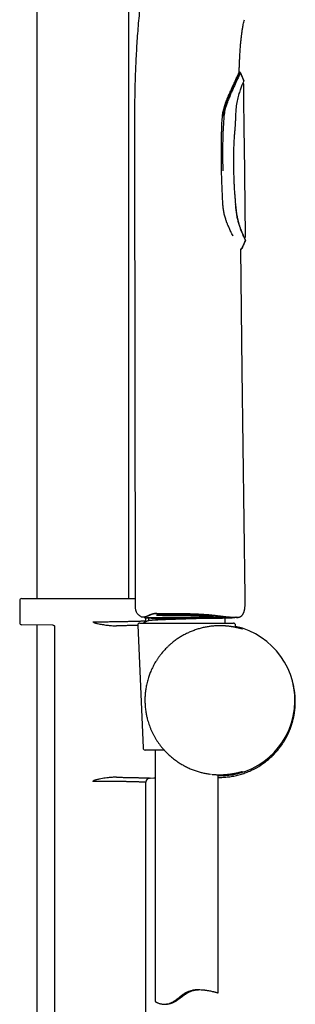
# Model space of a CAD drawing. Header units: millimetres. Extents: x 8 to 827, y 12 to 1643.
# Tile 77 of 134: x 731 to 796, y 1190 to 1425. Entities that reach past the tile are written whole.
import ezdxf

# ---------------------------------------------------------------- set-up
doc = ezdxf.new("R2010")
doc.units = ezdxf.units.MM

msp = doc.modelspace()

# ---------------------------------------------------------------- linework, layer by layer
at = {"color": 7, "linetype": 'Continuous', "lineweight": 30}
for p, q in [((734.99, 1543), (734.99, 1287)), ((756.89, 1287), (756.89, 1543)), ((783.25, 1412.17), (783.14, 1412.17)), ((783.28, 1412.17), (783.25, 1412.17)), ((783.43, 1412.05), (784.27, 1410.14)), ((783.43, 1412.04), (783.43, 1412.05)), ((758.23, 1394.94), (758.4, 1284.94)), ((784.67, 1373.16), (784.39, 1394.99)), ((784.37, 1372.85), (784.39, 1372.86)), ((783.51, 1370.17), (783.62, 1370.17)), ((783.65, 1370.17), (783.62, 1370.17)), ((784.65, 1372.21), (784.65, 1372.22)), ((784.65, 1372.21), (784.65, 1372.22)), ((784.66, 1372.22), (784.66, 1372.2)), ((730.94, 1286.5), (730.94, 1281.26)), ((731.44, 1287), (758.4, 1287)), ((759.51, 1281.17), (781.76, 1281.17)), ((760.84, 1282.42), (760.85, 1282.42)), ((760.94, 1281.69), (760.94, 1282.42)), ((761.54, 1282.38), (761.54, 1281.76)), ((766.34, 1282.45), (765.53, 1282.45)), ((781.8, 1282.46), (781.81, 1282.47)), ((781.82, 1282.47), (781.82, 1282.47)), ((738.84, 1280.69), (731.44, 1280.76)), ((734.99, 1280.72), (734.99, 1177.48)), ((739.23, 1280.3), (739.23, 1177.9)), ((759.01, 1280.65), (760.27, 1251.45)), ((782.24, 1280.14), (782.26, 1280.65)), ((765.28, 1250.97), (760.77, 1250.97)), ((763.14, 1250.97), (763.14, 1191.18)), ((778.14, 1193.23), (778.14, 1245.09)), ((760.94, 1165.5), (760.94, 1243.31))]:
    msp.add_line(p, q, dxfattribs=at)
at = {"color": 7, "linetype": 'Continuous', "lineweight": 30, "flags": 128}
for points in [[(784.58, 1287.48), (783.88, 1341.23), (783.51, 1370.17)], [(783.79, 1370.31), (784.31, 1371.46), (784.65, 1372.22)], [(784.66, 1372.2), (784.55, 1371.96), (784.44, 1371.72), (784.34, 1371.48), (784.23, 1371.24), (784.12, 1371.01), (784.01, 1370.77), (783.91, 1370.53), (783.8, 1370.29)], [(766.4, 1282.45), (766.37, 1282.45), (766.34, 1282.45)], [(766.45, 1282.45), (766.42, 1282.45), (766.4, 1282.45)], [(761.93, 1244.31), (762.87, 1244.32), (763.14, 1244.32)]]:
    msp.add_lwpolyline(points, dxfattribs=at)
at = {"color": 7, "linetype": 'Continuous', "lineweight": 30}
for centre, radius, start, end in [((731.44, 1286.5), 0.5, 90, 180), ((731.44, 1281.26), 0.5, 179.983, 269.5), ((759.51, 1280.67), 0.5, 90, 182.4813), ((761.94, 1281.69), 1, 180.0147, 192.9594), ((781.76, 1280.67), 0.5, 357.5187, 90), ((778.44, 1262.8), 17.96, 269.0234, 77.759), ((760.77, 1251.47), 0.5, 182.4813, 270), ((761.94, 1243.31), 1, 90.6049, 179.9824)]:
    msp.add_arc(centre, radius, start, end, dxfattribs=at)
for points, knots in [([(760.34, 1434.37), (760.31, 1434.22), (760.18, 1433.28), (759.97, 1431.55), (759.68, 1429.17), (759.43, 1426.78), (759.2, 1424.4), (759, 1422.01), (758.83, 1419.61), (758.68, 1417.22), (758.55, 1414.82), (758.45, 1412.42), (758.37, 1409.99), (758.31, 1407.51), (758.27, 1405), (758.24, 1402.48), (758.23, 1399.97), (758.23, 1397.45), (758.23, 1395.78), (758.23, 1394.94)], [0, 0, 0, 0, 0.011381, 0.071996, 0.132627, 0.19328, 0.253952, 0.314641, 0.375344, 0.436059, 0.49678, 0.557506, 0.618232, 0.681853, 0.745478, 0.809109, 0.872742, 0.936373, 1, 1, 1, 1]), ([(783.27, 1415.64), (783.28, 1415.85), (783.3, 1416.26), (783.34, 1416.87), (783.38, 1417.45), (783.42, 1418.01), (783.46, 1418.54), (783.5, 1419.05), (783.55, 1419.54), (783.6, 1420.03), (783.65, 1420.5), (783.71, 1420.94), (783.76, 1421.36), (783.81, 1421.73), (783.86, 1422.06), (783.91, 1422.36), (783.95, 1422.63), (783.99, 1422.87), (784.04, 1423.1), (784.08, 1423.31), (784.14, 1423.64), (784.24, 1424.09), (784.33, 1424.47), (784.38, 1424.66)], [0, 0, 0, 0, 0.069452, 0.136203, 0.200249, 0.261591, 0.320228, 0.376161, 0.429389, 0.484815, 0.536967, 0.585849, 0.631461, 0.673804, 0.709462, 0.742413, 0.772655, 0.800188, 0.82501, 0.847848, 0.870747, 0.93467, 1, 1, 1, 1]), ([(783.14, 1412.17), (783.14, 1412.25), (783.14, 1412.47), (783.15, 1412.82), (783.17, 1413.24), (783.18, 1413.68), (783.2, 1414.13), (783.22, 1414.62), (783.24, 1415.12), (783.26, 1415.46), (783.27, 1415.64)], [0, 0, 0, 0, 0.067324, 0.188385, 0.306521, 0.43151, 0.56335, 0.702044, 0.847593, 1, 1, 1, 1]), ([(781.93, 1409.53), (782.11, 1409.93), (782.48, 1410.71), (782.86, 1411.55), (783.07, 1412.03), (783.16, 1412.23), (783.14, 1412.17), (783.14, 1412.17)], [0, 0, 0, 0, 0.257532, 0.50905, 0.755905, 0.999527, 1, 1, 1, 1]), ([(783.43, 1412.05), (783.42, 1412.07), (783.4, 1412.1), (783.36, 1412.14), (783.3, 1412.17), (783.26, 1412.17), (783.25, 1412.17)], [0, 0, 0, 0, 0.245157, 0.500519, 0.755586, 1, 1, 1, 1]), ([(783.43, 1412.05), (783.42, 1412.07), (783.41, 1412.09), (783.4, 1412.1), (783.4, 1412.1)], [0, 0, 0, 0, 0.99148, 1, 1, 1, 1]), ([(779.41, 1401.75), (779.43, 1401.92), (779.46, 1402.27), (779.56, 1402.82), (779.69, 1403.38), (779.84, 1403.95), (779.96, 1404.35), (780.05, 1404.62), (780.09, 1404.75), (780.13, 1404.89), (780.18, 1405.02), (780.22, 1405.15), (780.27, 1405.29), (780.34, 1405.47), (780.43, 1405.72), (780.56, 1406.05), (780.71, 1406.43), (780.88, 1406.86), (781.03, 1407.22), (781.16, 1407.52), (781.25, 1407.73), (781.34, 1407.92), (781.41, 1408.09), (781.48, 1408.25), (781.55, 1408.39), (781.7, 1408.73), (781.94, 1409.26), (782.23, 1409.91), (782.49, 1410.47), (782.7, 1410.95), (782.89, 1411.35), (783.03, 1411.66), (783.14, 1411.9), (783.18, 1412), (783.2, 1412.05)], [0, 0, 0, 0, 0.032439, 0.068514, 0.108313, 0.144675, 0.183743, 0.19289, 0.202174, 0.211596, 0.221157, 0.230856, 0.240694, 0.250671, 0.271201, 0.296037, 0.325178, 0.358624, 0.39494, 0.413917, 0.431596, 0.447976, 0.463059, 0.476843, 0.489328, 0.500516, 0.570036, 0.637413, 0.702699, 0.765952, 0.827235, 0.886618, 0.944178, 1, 1, 1, 1]), ([(783.38, 1411.93), (783.36, 1411.87), (783.3, 1411.74), (783.16, 1411.42), (782.98, 1411.03), (782.75, 1410.53), (782.46, 1409.9), (782.09, 1409.14), (781.7, 1408.3), (781.29, 1407.4), (780.88, 1406.44), (780.5, 1405.52), (780.17, 1404.62), (779.93, 1403.85), (779.75, 1403.12), (779.61, 1402.45), (779.55, 1401.98), (779.52, 1401.74)], [0, 0, 0, 0, 0.071932, 0.140575, 0.206681, 0.270756, 0.35359, 0.434239, 0.513395, 0.591563, 0.66907, 0.746253, 0.804966, 0.865748, 0.908143, 0.952723, 1, 1, 1, 1]), ([(782.35, 1401.99), (782.37, 1402.45), (782.41, 1403.48), (782.61, 1404.99), (782.96, 1406.45), (783.36, 1407.71), (783.73, 1408.76), (784.04, 1409.54), (784.22, 1410.01), (784.24, 1410.07), (784.25, 1410.1)], [0, 0, 0, 0, 0.1061827, 0.2384475, 0.3704177, 0.5028504, 0.6353219, 0.7681157, 0.901046, 1, 1, 1, 1]), ([(784.22, 1410.27), (784.2, 1410.29), (784.18, 1410.35), (784.13, 1410.45), (784.08, 1410.56), (784.03, 1410.68), (783.97, 1410.82), (783.9, 1410.98), (783.81, 1411.16), (783.72, 1411.38), (783.61, 1411.61), (783.51, 1411.83), (783.45, 1411.98), (783.42, 1412.04)], [0, 0, 0, 0, 0.059532, 0.122547, 0.189755, 0.261729, 0.338931, 0.421731, 0.528888, 0.644941, 0.770215, 0.904977, 1, 1, 1, 1]), ([(779.17, 1401.75), (779.19, 1401.93), (779.23, 1402.3), (779.33, 1402.85), (779.46, 1403.43), (779.59, 1403.9), (779.7, 1404.25), (779.77, 1404.49), (779.86, 1404.74), (779.95, 1404.99), (780.05, 1405.26), (780.15, 1405.52), (780.26, 1405.8), (780.38, 1406.09), (780.5, 1406.39), (780.63, 1406.7), (780.76, 1407), (780.89, 1407.29), (781.02, 1407.58), (781.16, 1407.87), (781.31, 1408.21), (781.47, 1408.56), (781.64, 1408.92), (781.79, 1409.24), (781.89, 1409.43), (781.93, 1409.53)], [0, 0, 0, 0, 0.058013, 0.119012, 0.183147, 0.250546, 0.277434, 0.305555, 0.334913, 0.365511, 0.397353, 0.430439, 0.464773, 0.500357, 0.540464, 0.580548, 0.62061, 0.660649, 0.700667, 0.740662, 0.785004, 0.84483, 0.900601, 0.952321, 1, 1, 1, 1]), ([(784.28, 1409.22), (784.28, 1409.24), (784.28, 1409.28), (784.26, 1409.33), (784.24, 1409.37), (784.22, 1409.41), (784.19, 1409.44), (784.14, 1409.48), (784.08, 1409.51), (784.03, 1409.51), (784.01, 1409.52)], [0, 0, 0, 0, 0.149506, 0.276974, 0.376527, 0.450303, 0.545198, 0.671673, 0.825848, 1, 1, 1, 1]), ([(784.3, 1400.26), (784.3, 1400.46), (784.3, 1400.85), (784.29, 1401.42), (784.29, 1401.96), (784.28, 1402.48), (784.28, 1402.97), (784.27, 1403.44), (784.27, 1403.88), (784.27, 1404.3), (784.27, 1404.71), (784.27, 1405.09), (784.27, 1405.44), (784.27, 1405.76), (784.27, 1406.06), (784.27, 1406.32), (784.27, 1406.54), (784.27, 1406.73), (784.27, 1406.9), (784.27, 1407.07), (784.27, 1407.3), (784.27, 1407.58), (784.27, 1407.96), (784.27, 1408.37), (784.28, 1408.8), (784.28, 1409.08), (784.28, 1409.22)], [0, 0, 0, 0, 0.066475, 0.130087, 0.190839, 0.248733, 0.303771, 0.355956, 0.405289, 0.451773, 0.497416, 0.539936, 0.579335, 0.615613, 0.648774, 0.678817, 0.702041, 0.722986, 0.741771, 0.76026, 0.779098, 0.817116, 0.856477, 0.905088, 0.955201, 1, 1, 1, 1]), ([(779.05, 1400.17), (779.07, 1400.44), (779.1, 1400.97), (779.15, 1401.49), (779.17, 1401.75)], [0, 0, 0, 0, 0.507882, 1, 1, 1, 1]), ([(779.52, 1401.74), (779.45, 1400.87), (779.32, 1399.14), (779.22, 1396.53), (779.18, 1393.93), (779.19, 1391.32), (779.22, 1389.58), (779.24, 1388.71)], [0, 0, 0, 0, 0.199936, 0.399926, 0.599986, 0.800052, 1, 1, 1, 1]), ([(782.32, 1380.71), (782.31, 1380.82), (782.29, 1381.03), (782.27, 1381.35), (782.26, 1381.64), (782.24, 1381.91), (782.22, 1382.16), (782.2, 1382.39), (782.18, 1382.59), (782.16, 1382.77), (782.15, 1382.93), (782.14, 1383.08), (782.11, 1383.38), (782.08, 1383.85), (782.03, 1384.67), (781.98, 1385.66), (781.93, 1386.91), (781.89, 1388.22), (781.87, 1389.62), (781.86, 1390.99), (781.86, 1392.34), (781.88, 1393.67), (781.92, 1395), (781.97, 1396.04), (782.02, 1396.8), (782.06, 1397.26), (782.09, 1397.71), (782.13, 1398.15), (782.16, 1398.47), (782.18, 1398.7), (782.19, 1398.85), (782.21, 1399.02), (782.22, 1399.21), (782.23, 1399.42), (782.24, 1399.65), (782.25, 1399.88), (782.26, 1400.09), (782.27, 1400.28), (782.29, 1400.48), (782.31, 1400.69), (782.34, 1400.91), (782.37, 1401.15), (782.37, 1401.39), (782.37, 1401.56), (782.37, 1401.64)], [0, 0, 0, 0, 0.01581, 0.030778, 0.044825, 0.057885, 0.069914, 0.080922, 0.090369, 0.098914, 0.106559, 0.113356, 0.119981, 0.150111, 0.181121, 0.236922, 0.292731, 0.359173, 0.425616, 0.492051, 0.555474, 0.618913, 0.682343, 0.745767, 0.768069, 0.790346, 0.812291, 0.833045, 0.852567, 0.858788, 0.86596, 0.874113, 0.883258, 0.893399, 0.904509, 0.916545, 0.925328, 0.934502, 0.944062, 0.954108, 0.964749, 0.976105, 0.988044, 1, 1, 1, 1]), ([(782.37, 1401.64), (782.37, 1401.73), (782.37, 1401.85), (782.38, 1401.96), (782.38, 1401.98)], [0, 0, 0, 0, 0.792962, 1, 1, 1, 1]), ([(778.9, 1394.97), (778.91, 1395.23), (778.91, 1395.77), (778.92, 1396.39), (778.93, 1396.83), (778.94, 1397.1), (778.95, 1397.37), (778.96, 1397.65), (778.97, 1397.99), (778.98, 1398.37), (778.99, 1398.78), (779.01, 1399.16), (779.02, 1399.52), (779.04, 1399.85), (779.05, 1400.07), (779.06, 1400.17)], [0, 0, 0, 0, 0.151474, 0.307811, 0.357951, 0.408571, 0.459674, 0.513007, 0.571531, 0.65469, 0.733148, 0.806907, 0.875968, 0.940331, 1, 1, 1, 1]), ([(784.39, 1394.99), (784.38, 1395.1), (784.38, 1395.31), (784.38, 1395.63), (784.37, 1395.94), (784.37, 1396.26), (784.36, 1396.57), (784.36, 1396.87), (784.35, 1397.14), (784.35, 1397.39), (784.34, 1397.61), (784.34, 1397.8), (784.34, 1397.98), (784.33, 1398.12), (784.33, 1398.24), (784.33, 1398.34), (784.33, 1398.42), (784.33, 1398.5), (784.33, 1398.57), (784.33, 1398.63), (784.32, 1398.7), (784.32, 1398.77), (784.32, 1398.84), (784.32, 1398.93), (784.32, 1399.05), (784.32, 1399.18), (784.31, 1399.34), (784.31, 1399.53), (784.31, 1399.76), (784.31, 1400), (784.3, 1400.17), (784.3, 1400.26)], [0, 0, 0, 0, 0.060361, 0.120249, 0.180293, 0.240652, 0.300271, 0.357558, 0.411348, 0.456877, 0.498348, 0.535426, 0.56791, 0.595787, 0.619101, 0.637496, 0.651965, 0.665373, 0.678515, 0.691385, 0.703982, 0.71685, 0.729808, 0.747028, 0.768267, 0.793173, 0.82128, 0.860363, 0.903314, 0.949827, 1, 1, 1, 1]), ([(779.28, 1380.59), (779.24, 1381.2), (779.17, 1382.42), (779.09, 1384.24), (779.02, 1386.05), (778.97, 1387.85), (778.93, 1389.64), (778.9, 1391.43), (778.89, 1393.2), (778.9, 1394.38), (778.9, 1394.97)], [0, 0, 0, 0, 0.12742, 0.254131, 0.380143, 0.505463, 0.630099, 0.754062, 0.877359, 1, 1, 1, 1]), ([(781.68, 1373.22), (781.67, 1373.23), (781.58, 1373.39), (781.4, 1373.75), (781.15, 1374.26), (780.93, 1374.73), (780.73, 1375.16), (780.56, 1375.57), (780.41, 1375.92), (780.28, 1376.21), (780.21, 1376.4), (780.17, 1376.49), (780.15, 1376.54), (780.14, 1376.59), (780.11, 1376.66), (780.07, 1376.76), (780.01, 1376.93), (779.91, 1377.26), (779.74, 1377.83), (779.54, 1378.64), (779.36, 1379.6), (779.3, 1380.27), (779.28, 1380.59)], [0, 0, 0, 0, 0.000611, 0.09314, 0.176236, 0.249898, 0.314125, 0.368917, 0.424136, 0.464611, 0.490342, 0.499963, 0.501327, 0.510669, 0.519969, 0.529228, 0.550892, 0.589012, 0.655309, 0.768159, 0.888171, 1, 1, 1, 1]), ([(784.64, 1372.23), (784.64, 1372.23), (784.63, 1372.25), (784.57, 1372.36), (784.47, 1372.56), (784.32, 1372.88), (784.11, 1373.33), (783.85, 1373.93), (783.56, 1374.65), (783.27, 1375.47), (782.99, 1376.38), (782.74, 1377.37), (782.55, 1378.43), (782.4, 1379.55), (782.32, 1380.32), (782.28, 1380.7)], [0, 0, 0, 0, 0.025488, 0.090604, 0.155657, 0.220728, 0.307495, 0.39418, 0.480584, 0.566998, 0.653464, 0.739596, 0.825965, 0.912949, 1, 1, 1, 1]), ([(784.63, 1372.33), (784.63, 1372.34), (784.62, 1372.36), (784.6, 1372.4), (784.58, 1372.44), (784.55, 1372.49), (784.53, 1372.54), (784.5, 1372.6), (784.47, 1372.66), (784.44, 1372.72), (784.41, 1372.77), (784.39, 1372.83), (784.37, 1372.87), (784.35, 1372.91), (784.33, 1372.94), (784.32, 1372.97), (784.3, 1373), (784.29, 1373.04), (784.27, 1373.08), (784.24, 1373.14), (784.21, 1373.22), (784.16, 1373.32), (784.09, 1373.47), (784.02, 1373.64), (783.94, 1373.83), (783.86, 1374.02), (783.78, 1374.22), (783.7, 1374.42), (783.62, 1374.63), (783.53, 1374.87), (783.43, 1375.14), (783.32, 1375.45), (783.21, 1375.78), (783.11, 1376.1), (783.02, 1376.42), (782.96, 1376.68), (782.91, 1376.86), (782.88, 1376.99), (782.85, 1377.13), (782.81, 1377.28), (782.77, 1377.45), (782.74, 1377.64), (782.7, 1377.86), (782.65, 1378.09), (782.61, 1378.34), (782.57, 1378.61), (782.53, 1378.91), (782.49, 1379.23), (782.45, 1379.57), (782.4, 1379.93), (782.36, 1380.31), (782.33, 1380.58), (782.32, 1380.71)], [0, 0, 0, 0, 0.023141, 0.044916, 0.065343, 0.084433, 0.102193, 0.118625, 0.13659, 0.152641, 0.166774, 0.178984, 0.189268, 0.197125, 0.203364, 0.209452, 0.215997, 0.222999, 0.230458, 0.243105, 0.256884, 0.271796, 0.299618, 0.327692, 0.355106, 0.381843, 0.407888, 0.433226, 0.458159, 0.483046, 0.516262, 0.549534, 0.582703, 0.614749, 0.64547, 0.674846, 0.685511, 0.696325, 0.708473, 0.722051, 0.737049, 0.753482, 0.771367, 0.790721, 0.811565, 0.833919, 0.857803, 0.883229, 0.910198, 0.938689, 0.968653, 1, 1, 1, 1]), ([(784.39, 1372.86), (784.42, 1372.86), (784.46, 1372.87), (784.51, 1372.89), (784.55, 1372.91), (784.58, 1372.94), (784.61, 1372.97), (784.64, 1373.02), (784.66, 1373.08), (784.67, 1373.13), (784.67, 1373.16)], [0, 0, 0, 0, 0.14949, 0.2769578, 0.3765173, 0.4502996, 0.5452026, 0.6716877, 0.8258654, 1, 1, 1, 1]), ([(784.65, 1372.22), (784.65, 1372.23), (784.65, 1372.26), (784.64, 1372.31), (784.62, 1372.35), (784.61, 1372.37)], [0, 0, 0, 0, 0.2648271, 0.633139, 1, 1, 1, 1]), ([(783.62, 1370.17), (783.64, 1370.17), (783.68, 1370.18), (783.73, 1370.2), (783.77, 1370.24), (783.79, 1370.27), (783.8, 1370.29)], [0, 0, 0, 0, 0.2454013, 0.5006434, 0.7555408, 1, 1, 1, 1]), ([(783.8, 1370.29), (783.79, 1370.27), (783.77, 1370.24), (783.74, 1370.21), (783.73, 1370.2)], [0, 0, 0, 0, 0.489623, 1, 1, 1, 1]), ([(783.79, 1370.31), (783.79, 1370.3), (783.8, 1370.29), (783.8, 1370.29), (783.8, 1370.29)], [0, 0, 0, 0, 0.169312, 1, 1, 1, 1]), ([(782.91, 1282.52), (782.96, 1282.53), (783.06, 1282.54), (783.21, 1282.59), (783.33, 1282.63), (783.45, 1282.69), (783.54, 1282.75), (783.64, 1282.81), (783.73, 1282.89), (783.81, 1282.97), (783.88, 1283.05), (783.96, 1283.15), (784.04, 1283.27), (784.12, 1283.42), (784.2, 1283.58), (784.26, 1283.75), (784.32, 1283.92), (784.36, 1284.1), (784.41, 1284.29), (784.45, 1284.5), (784.49, 1284.74), (784.52, 1285.01), (784.54, 1285.3), (784.56, 1285.62), (784.57, 1285.96), (784.57, 1286.33), (784.57, 1286.71), (784.57, 1287.09), (784.56, 1287.35), (784.56, 1287.48)], [0, 0, 0, 0, 0.028607, 0.054722, 0.078576, 0.100379, 0.120299, 0.138448, 0.162465, 0.182649, 0.200369, 0.218262, 0.247445, 0.277392, 0.308128, 0.339625, 0.372299, 0.402262, 0.436462, 0.47499, 0.517835, 0.564846, 0.615708, 0.66993, 0.732669, 0.797683, 0.864048, 0.931292, 1, 1, 1, 1]), ([(758.4, 1284.94), (758.4, 1284.86), (758.41, 1284.71), (758.44, 1284.48), (758.49, 1284.25), (758.57, 1284.02), (758.67, 1283.79), (758.8, 1283.57), (758.95, 1283.37), (759.12, 1283.18), (759.31, 1283), (759.52, 1282.85), (759.74, 1282.72), (759.88, 1282.66), (759.96, 1282.63)], [0, 0, 0, 0, 0.075735, 0.154009, 0.234601, 0.317234, 0.401578, 0.487259, 0.573859, 0.660934, 0.748027, 0.834677, 0.920439, 1, 1, 1, 1]), ([(761.51, 1282.96), (761.58, 1282.99), (761.71, 1283.06), (761.94, 1283.16), (762.18, 1283.26), (762.4, 1283.33), (762.6, 1283.39), (762.78, 1283.44), (762.97, 1283.47), (763.15, 1283.5), (763.34, 1283.52), (763.47, 1283.52), (763.54, 1283.52)], [0, 0, 0, 0, 0.125707, 0.251716, 0.377519, 0.502733, 0.585811, 0.668577, 0.751135, 0.833677, 0.916497, 1, 1, 1, 1]), ([(761.58, 1282.95), (761.64, 1282.98), (761.76, 1283.03), (761.94, 1283.11), (762.13, 1283.19), (762.33, 1283.26), (762.55, 1283.33), (762.78, 1283.39), (763.03, 1283.44), (763.28, 1283.47), (763.45, 1283.47), (763.53, 1283.47)], [0, 0, 0, 0, 0.1130316, 0.2225436, 0.329001, 0.432689, 0.5337572, 0.656461, 0.7751247, 0.8896637, 1, 1, 1, 1]), ([(763.52, 1283.35), (764.2, 1283.35), (765.52, 1283.34), (767.41, 1283.33), (769.12, 1283.31), (770.6, 1283.29), (771.87, 1283.26), (772.9, 1283.23), (773.55, 1283.2), (773.89, 1283.18), (773.99, 1283.18), (774.08, 1283.18), (774.18, 1283.17), (774.27, 1283.17), (774.79, 1283.14), (775.66, 1283.09), (776.73, 1283.03), (777.32, 1283), (777.57, 1282.98)], [0, 0, 0, 0, 0.139217, 0.266808, 0.382926, 0.487948, 0.571456, 0.646471, 0.705404, 0.712632, 0.719746, 0.726746, 0.733633, 0.740406, 0.747067, 0.849134, 0.936154, 1, 1, 1, 1]), ([(763.53, 1283.47), (763.66, 1283.47), (763.92, 1283.47), (764.29, 1283.47), (764.64, 1283.47), (764.97, 1283.47), (765.28, 1283.47), (765.56, 1283.47), (765.81, 1283.47), (766.04, 1283.47), (766.25, 1283.46), (766.43, 1283.46), (766.8, 1283.46), (767.35, 1283.46), (768.07, 1283.46), (768.77, 1283.45), (769.45, 1283.44), (770.13, 1283.43), (770.8, 1283.42), (771.48, 1283.4), (772.16, 1283.38), (772.82, 1283.35), (773.49, 1283.32), (774.09, 1283.29), (774.64, 1283.25), (775.14, 1283.22), (775.63, 1283.18), (776.11, 1283.14), (776.55, 1283.1), (776.96, 1283.05), (777.34, 1283.01), (777.71, 1282.96), (778.07, 1282.92), (778.41, 1282.88), (778.74, 1282.83), (779.01, 1282.8), (779.24, 1282.77), (779.43, 1282.74), (779.63, 1282.72), (779.82, 1282.7), (780.01, 1282.68), (780.17, 1282.66), (780.3, 1282.65), (780.4, 1282.64), (780.49, 1282.63), (780.56, 1282.63), (780.62, 1282.62), (780.67, 1282.62), (780.72, 1282.61), (780.79, 1282.61), (780.84, 1282.6), (780.87, 1282.6), (780.87, 1282.6)], [0, 0, 0, 0, 0.019953, 0.038793, 0.05652, 0.073133, 0.088631, 0.103016, 0.115558, 0.127111, 0.137674, 0.147247, 0.155837, 0.192904, 0.230995, 0.265629, 0.30028, 0.334926, 0.369548, 0.404783, 0.440035, 0.475305, 0.51061, 0.545954, 0.573745, 0.601542, 0.629342, 0.657124, 0.68491, 0.707786, 0.731107, 0.754854, 0.778757, 0.801967, 0.824402, 0.846119, 0.860529, 0.875361, 0.890673, 0.906467, 0.922155, 0.937089, 0.946526, 0.955628, 0.964064, 0.971135, 0.975715, 0.979838, 0.9847, 0.990383, 0.998966, 1, 1, 1, 1]), ([(748.32, 1281.48), (748.53, 1281.48), (748.95, 1281.48), (749.57, 1281.48), (750.19, 1281.48), (750.81, 1281.48), (751.42, 1281.49), (752.01, 1281.49), (752.58, 1281.5), (753.14, 1281.5), (753.68, 1281.51), (754.21, 1281.52), (754.73, 1281.53), (755.24, 1281.54), (755.74, 1281.55), (756.21, 1281.56), (756.66, 1281.57), (757.08, 1281.58), (757.49, 1281.59), (757.88, 1281.6), (758.26, 1281.61), (758.61, 1281.62), (758.95, 1281.63), (759.24, 1281.64), (759.49, 1281.64), (759.71, 1281.65), (759.91, 1281.66), (760.1, 1281.66), (760.27, 1281.67), (760.42, 1281.67), (760.57, 1281.68), (760.69, 1281.68), (760.8, 1281.69), (760.87, 1281.69), (760.92, 1281.69), (760.94, 1281.69), (760.94, 1281.69), (760.94, 1281.69)], [0, 0, 0, 0, 0.030186, 0.060386, 0.090572, 0.121267, 0.151976, 0.182671, 0.212076, 0.241507, 0.270938, 0.300343, 0.330504, 0.360666, 0.391048, 0.421431, 0.45077, 0.480108, 0.509651, 0.539193, 0.569378, 0.599563, 0.629969, 0.660376, 0.685395, 0.710421, 0.73544, 0.760745, 0.786059, 0.811364, 0.84069, 0.870016, 0.899545, 0.929075, 0.959247, 0.989419, 1, 1, 1, 1]), ([(748.32, 1281.48), (748.32, 1281.48), (748.41, 1281.43), (748.51, 1281.37), (748.6, 1281.32)], [0, 0, 0, 0, 0.027902, 1, 1, 1, 1]), ([(748.6, 1281.32), (748.64, 1281.3), (748.71, 1281.27), (748.84, 1281.22), (748.98, 1281.17), (749.19, 1281.11), (749.53, 1281.03), (750.01, 1280.93), (750.56, 1280.83), (751.12, 1280.74), (751.68, 1280.66), (752.24, 1280.6), (752.8, 1280.55), (753.36, 1280.52), (753.74, 1280.51), (753.93, 1280.51)], [0, 0, 0, 0, 0.022798, 0.045795, 0.075561, 0.105333, 0.165074, 0.268399, 0.37205, 0.475793, 0.579957, 0.6842, 0.789206, 0.894532, 1, 1, 1, 1]), ([(759.95, 1282.63), (759.97, 1282.62), (760, 1282.61), (760.03, 1282.61), (760.04, 1282.61)], [0, 0, 0, 0, 0.477562, 1, 1, 1, 1]), ([(760.04, 1282.61), (760.04, 1282.61), (760.04, 1282.61), (760.04, 1282.61), (760.04, 1282.61), (760.04, 1282.61), (760.05, 1282.61), (760.05, 1282.61), (760.05, 1282.61), (760.06, 1282.61), (760.06, 1282.61), (760.06, 1282.61), (760.07, 1282.61), (760.07, 1282.61), (760.08, 1282.61), (760.09, 1282.61), (760.11, 1282.61), (760.14, 1282.61), (760.16, 1282.61), (760.18, 1282.61), (760.2, 1282.61), (760.23, 1282.61), (760.25, 1282.61), (760.26, 1282.61), (760.27, 1282.61), (760.28, 1282.61), (760.29, 1282.61), (760.31, 1282.61), (760.32, 1282.61), (760.34, 1282.61), (760.36, 1282.61), (760.39, 1282.61), (760.42, 1282.61), (760.45, 1282.61), (760.47, 1282.61), (760.48, 1282.61)], [0, 0, 0, 0, 0.003923, 0.035509, 0.064631, 0.091289, 0.115483, 0.137212, 0.156478, 0.174078, 0.190926, 0.207912, 0.225039, 0.242305, 0.259711, 0.322901, 0.386454, 0.450008, 0.49854, 0.547072, 0.595108, 0.640582, 0.683266, 0.696434, 0.711483, 0.728693, 0.748064, 0.769597, 0.793292, 0.819149, 0.850087, 0.883642, 0.919812, 0.958598, 1, 1, 1, 1]), ([(761.55, 1281.77), (761.34, 1281.66), (760.96, 1281.46), (760.57, 1281.26), (760.4, 1281.17)], [0, 0, 0, 0, 0.539075, 1, 1, 1, 1]), ([(760.45, 1282.64), (760.48, 1282.64), (760.53, 1282.66), (760.76, 1282.7), (761.09, 1282.78), (761.37, 1282.9), (761.51, 1282.96)], [0, 0, 0, 0, 0.245399, 0.495234, 0.745333, 1, 1, 1, 1]), ([(760.48, 1282.61), (760.49, 1282.61), (760.51, 1282.62), (760.54, 1282.62), (760.57, 1282.63), (760.6, 1282.64), (760.61, 1282.64)], [0, 0, 0, 0, 0.291286, 0.556135, 0.792629, 1, 1, 1, 1]), ([(760.5, 1282.62), (760.5, 1282.62), (760.51, 1282.6), (760.52, 1282.59), (760.53, 1282.58), (760.54, 1282.56), (760.55, 1282.55), (760.57, 1282.52), (760.6, 1282.5), (760.64, 1282.48), (760.68, 1282.46), (760.72, 1282.44), (760.77, 1282.43), (760.81, 1282.42), (760.83, 1282.42)], [0, 0, 0, 0, 0.021869, 0.049448, 0.062011, 0.07791, 0.123143, 0.187883, 0.27274, 0.377897, 0.503345, 0.64897, 0.814592, 1, 1, 1, 1]), ([(760.61, 1282.64), (760.61, 1282.64), (760.61, 1282.64), (760.62, 1282.64), (760.64, 1282.64), (760.67, 1282.65), (760.69, 1282.65), (760.72, 1282.66), (760.76, 1282.67), (760.81, 1282.68), (760.87, 1282.69), (760.94, 1282.71), (761.04, 1282.74), (761.15, 1282.78), (761.28, 1282.82), (761.43, 1282.88), (761.54, 1282.93), (761.6, 1282.96)], [0, 0, 0, 0, 0.045646, 0.119448, 0.182039, 0.221344, 0.255454, 0.295067, 0.34234, 0.39729, 0.459932, 0.53022, 0.608064, 0.693597, 0.787082, 0.888967, 1, 1, 1, 1]), ([(760.85, 1282.42), (760.89, 1282.42), (761.01, 1282.42), (761.2, 1282.4), (761.4, 1282.39), (761.51, 1282.39), (761.54, 1282.39)], [0, 0, 0, 0, 0.152888, 0.518213, 0.865164, 1, 1, 1, 1]), ([(762.88, 1282.42), (762.61, 1282.42), (762.08, 1282.42), (761.55, 1282.43), (761.28, 1282.43)], [0, 0, 0, 0, 0.499954, 1, 1, 1, 1]), ([(761.55, 1281.77), (761.55, 1281.77), (761.56, 1281.78), (761.6, 1281.79), (761.67, 1281.81), (761.77, 1281.82), (761.9, 1281.84), (762.05, 1281.85), (762.23, 1281.87), (762.43, 1281.89), (762.65, 1281.9), (762.91, 1281.92), (763.19, 1281.93), (763.49, 1281.95), (763.81, 1281.97), (764.15, 1281.98), (764.5, 1282), (764.87, 1282.02), (765.26, 1282.03), (765.65, 1282.04), (766.05, 1282.06), (766.47, 1282.07), (766.9, 1282.09), (767.34, 1282.1), (767.79, 1282.12), (768.25, 1282.13), (768.73, 1282.15), (769.22, 1282.16), (769.72, 1282.18), (770.22, 1282.2), (770.72, 1282.21), (771.23, 1282.23), (771.73, 1282.25), (772.21, 1282.26), (772.68, 1282.28), (773.12, 1282.29), (773.56, 1282.31), (773.98, 1282.32), (774.4, 1282.34), (774.8, 1282.35), (775.05, 1282.36), (775.18, 1282.36)], [0, 0, 0, 0, 0.006701, 0.032639, 0.058857, 0.085322, 0.112, 0.138372, 0.164876, 0.191474, 0.218127, 0.24534, 0.272528, 0.299649, 0.326662, 0.353527, 0.380206, 0.406662, 0.432802, 0.458652, 0.484181, 0.509662, 0.535466, 0.561097, 0.586982, 0.613088, 0.63938, 0.666363, 0.693464, 0.72064, 0.747851, 0.775055, 0.802209, 0.829274, 0.854238, 0.879059, 0.903706, 0.92815, 0.952364, 0.976322, 1, 1, 1, 1]), ([(761.56, 1282.38), (761.56, 1282.38), (761.58, 1282.38), (761.89, 1282.37), (762.3, 1282.35), (762.61, 1282.33), (762.75, 1282.32), (762.88, 1282.32), (763, 1282.31), (763.11, 1282.3), (763.19, 1282.3), (763.24, 1282.29), (763.28, 1282.28), (763.33, 1282.28), (763.41, 1282.26), (763.54, 1282.25), (763.8, 1282.23), (764.37, 1282.23), (765.3, 1282.27), (766.58, 1282.3), (767.97, 1282.33), (769.43, 1282.35), (770.93, 1282.36), (772.41, 1282.37), (773.86, 1282.37), (774.74, 1282.36), (775.18, 1282.36)], [0, 0, 0, 0, 0.0613887, 0.1420797, 0.217841, 0.2351282, 0.2502751, 0.2632815, 0.2741474, 0.2864328, 0.2939025, 0.296208, 0.3008057, 0.3053996, 0.3099902, 0.3207984, 0.3400658, 0.3744237, 0.4526377, 0.5308441, 0.6090444, 0.6872399, 0.7654318, 0.8436216, 0.9218106, 1, 1, 1, 1]), ([(765.53, 1282.45), (765.09, 1282.45), (764.2, 1282.44), (763.32, 1282.43), (762.88, 1282.42)], [0, 0, 0, 0, 0.499994, 1, 1, 1, 1]), ([(781.41, 1282.47), (781.31, 1282.47), (781.11, 1282.47), (780.74, 1282.47), (780.31, 1282.47), (779.84, 1282.47), (779.31, 1282.48), (778.72, 1282.5), (778.09, 1282.54), (777.4, 1282.58), (776.67, 1282.63), (775.9, 1282.69), (775.09, 1282.75), (774.13, 1282.81), (772.99, 1282.87), (771.68, 1282.92), (770.35, 1282.95), (768.84, 1282.98), (767.17, 1282.99), (765.34, 1283), (764.12, 1283), (763.51, 1283)], [0, 0, 0, 0, 0.04182, 0.083465, 0.125046, 0.166683, 0.208506, 0.250656, 0.292827, 0.334758, 0.376663, 0.41876, 0.460913, 0.50276, 0.564822, 0.626628, 0.688482, 0.75054, 0.833628, 0.916918, 1, 1, 1, 1]), ([(768.71, 1282.45), (768.33, 1282.45), (767.58, 1282.45), (766.83, 1282.45), (766.45, 1282.45)], [0, 0, 0, 0, 0.499981, 1, 1, 1, 1]), ([(778.8, 1282.47), (778.45, 1282.47), (777.74, 1282.47), (776.55, 1282.47), (775.3, 1282.46), (773.87, 1282.46), (772.26, 1282.46), (770.49, 1282.46), (769.3, 1282.46), (768.71, 1282.45)], [0, 0, 0, 0, 0.124928, 0.249934, 0.374867, 0.499938, 0.666576, 0.833292, 1, 1, 1, 1]), ([(775.18, 1282.36), (775.43, 1282.36), (775.92, 1282.36), (776.62, 1282.36), (777.28, 1282.36), (777.9, 1282.36), (778.47, 1282.36), (778.97, 1282.36), (779.4, 1282.37), (779.62, 1282.37), (779.74, 1282.37)], [0, 0, 0, 0, 0.1177264, 0.2385038, 0.3619056, 0.4874483, 0.6146013, 0.7428005, 0.8714622, 1, 1, 1, 1]), ([(780.63, 1282.47), (780.48, 1282.47), (780.19, 1282.46), (779.73, 1282.46), (779.28, 1282.46), (778.96, 1282.46), (778.8, 1282.46)], [0, 0, 0, 0, 0.2804007, 0.5398378, 0.7792905, 1, 1, 1, 1]), ([(778.95, 1282.47), (779.01, 1282.47), (779.18, 1282.47), (779.46, 1282.47), (779.79, 1282.47), (780.02, 1282.47), (780.13, 1282.47), (780.15, 1282.47)], [0, 0, 0, 0, 0.129612, 0.398147, 0.666718, 0.935339, 1, 1, 1, 1]), ([(779.74, 1282.35), (779.94, 1282.36), (780.25, 1282.38), (780.64, 1282.4), (780.91, 1282.41), (781.16, 1282.43), (781.39, 1282.44), (781.6, 1282.45), (781.74, 1282.46), (781.8, 1282.46)], [0, 0, 0, 0, 0.30386, 0.441314, 0.571032, 0.691753, 0.803481, 0.906224, 1, 1, 1, 1]), ([(779.74, 1282.37), (779.74, 1282.33), (779.74, 1282.25), (779.74, 1282.13), (779.74, 1282), (779.74, 1281.92), (779.74, 1281.87)], [0, 0, 0, 0, 0.27981, 0.559828, 0.77992, 1, 1, 1, 1]), ([(779.74, 1281.87), (779.74, 1281.87), (779.74, 1281.86), (779.74, 1281.83), (779.74, 1281.8), (779.74, 1281.77), (779.74, 1281.74), (779.74, 1281.7), (779.74, 1281.65), (779.74, 1281.61), (779.74, 1281.58), (779.74, 1281.56), (779.74, 1281.54), (779.74, 1281.52), (779.74, 1281.49), (779.74, 1281.45), (779.74, 1281.44), (779.74, 1281.43)], [0, 0, 0, 0, 0.089271, 0.172034, 0.249192, 0.313627, 0.374377, 0.438448, 0.499261, 0.558259, 0.590129, 0.624676, 0.662144, 0.703659, 0.749848, 0.865379, 1, 1, 1, 1]), ([(779.74, 1281.43), (779.74, 1281.4), (779.74, 1281.33), (779.74, 1281.24), (779.74, 1281.19), (779.74, 1281.17)], [0, 0, 0, 0, 0.348323, 0.690214, 1, 1, 1, 1]), ([(780.92, 1282.62), (781.07, 1282.6), (781.52, 1282.56), (782.07, 1282.54), (782.56, 1282.52), (782.86, 1282.52), (782.89, 1282.52), (782.91, 1282.52)], [0, 0, 0, 0, 0.118082, 0.353673, 0.588761, 0.823534, 1, 1, 1, 1]), ([(780.94, 1282.47), (780.96, 1282.47), (781.01, 1282.47), (781.08, 1282.47), (781.15, 1282.47), (781.22, 1282.47), (781.29, 1282.48), (781.37, 1282.48), (781.42, 1282.48), (781.44, 1282.48)], [0, 0, 0, 0, 0.108218, 0.224358, 0.348759, 0.485535, 0.6396, 0.811052, 1, 1, 1, 1]), ([(781.41, 1282.47), (781.35, 1282.47), (781.22, 1282.47), (781.09, 1282.47), (781.03, 1282.47)], [0, 0, 0, 0, 0.499998, 1, 1, 1, 1]), ([(781.87, 1282.47), (781.8, 1282.47), (781.68, 1282.47), (781.5, 1282.47), (781.41, 1282.47)], [0, 0, 0, 0, 0.499853, 1, 1, 1, 1]), ([(781.82, 1282.47), (781.85, 1282.47), (782.04, 1282.48), (782.1, 1282.48), (782.14, 1282.48)], [0, 0, 0, 0, 0.136084, 1, 1, 1, 1]), ([(781.95, 1282.47), (781.93, 1282.47), (781.91, 1282.47), (781.88, 1282.47), (781.87, 1282.47)], [0, 0, 0, 0, 0.5, 1, 1, 1, 1]), ([(782.15, 1282.48), (782.16, 1282.48), (782.18, 1282.48), (782.05, 1282.47), (781.95, 1282.47)], [0, 0, 0, 0, 0.2928458, 1, 1, 1, 1]), ([(782.91, 1282.52), (782.89, 1282.52), (782.85, 1282.52), (782.64, 1282.52), (782.39, 1282.53), (782.31, 1282.53)], [0, 0, 0, 0, 0.332998, 0.786969, 1, 1, 1, 1]), ([(738.84, 1280.69), (738.85, 1280.69), (738.87, 1280.69), (738.9, 1280.69), (738.94, 1280.68), (738.98, 1280.66), (739.02, 1280.64), (739.06, 1280.61), (739.11, 1280.58), (739.14, 1280.54), (739.17, 1280.49), (739.19, 1280.45), (739.21, 1280.41), (739.22, 1280.37), (739.22, 1280.33), (739.23, 1280.31), (739.23, 1280.3), (739.23, 1280.3)], [0, 0, 0, 0, 0.0439212, 0.1135058, 0.1811409, 0.2527036, 0.3270269, 0.4030359, 0.4876069, 0.5707824, 0.6477494, 0.71762, 0.7928094, 0.8640813, 0.9309944, 0.9933818, 1, 1, 1, 1]), ([(759.01, 1280.61), (758.94, 1280.6), (758.75, 1280.6), (758.41, 1280.59), (757.98, 1280.58), (757.53, 1280.57), (757.1, 1280.56), (756.69, 1280.55), (756.3, 1280.54), (755.91, 1280.54), (755.46, 1280.53), (754.97, 1280.52), (754.45, 1280.51), (754.1, 1280.51), (753.93, 1280.51)], [0, 0, 0, 0, 0.0506921, 0.1462612, 0.2418302, 0.3380653, 0.4343004, 0.5074335, 0.5805666, 0.653996, 0.7274254, 0.826191, 0.9130339, 1, 1, 1, 1]), ([(777.83, 1280.5), (777.74, 1280.5), (777.48, 1280.49), (777.08, 1280.46), (776.62, 1280.41), (776.19, 1280.36), (775.74, 1280.3), (775.28, 1280.22), (774.81, 1280.12), (774.33, 1280.02), (773.85, 1279.89), (773.37, 1279.76), (772.89, 1279.6), (772.41, 1279.43), (771.94, 1279.26), (771.48, 1279.07), (771.05, 1278.88), (770.62, 1278.67), (770.19, 1278.45), (769.77, 1278.22), (769.35, 1277.98), (768.94, 1277.73), (768.52, 1277.45), (768.09, 1277.15), (767.67, 1276.84), (767.22, 1276.48), (766.76, 1276.09), (766.28, 1275.66), (765.85, 1275.24), (765.45, 1274.82), (765.09, 1274.42), (764.72, 1273.99), (764.35, 1273.52), (763.97, 1273.01), (763.61, 1272.48), (763.27, 1271.94), (762.95, 1271.39), (762.65, 1270.82), (762.36, 1270.24), (762.12, 1269.69), (761.91, 1269.17), (761.73, 1268.69), (761.56, 1268.18), (761.39, 1267.61), (761.23, 1267.01), (761.1, 1266.43), (760.99, 1265.88), (760.9, 1265.35), (760.83, 1264.83), (760.78, 1264.3), (760.74, 1263.77), (760.72, 1263.26), (760.72, 1262.76), (760.73, 1262.28), (760.75, 1261.8), (760.78, 1261.3), (760.83, 1260.78), (760.9, 1260.24), (760.99, 1259.73), (761.08, 1259.26), (761.17, 1258.83), (761.3, 1258.32), (761.46, 1257.74), (761.66, 1257.1), (761.89, 1256.47), (762.15, 1255.84), (762.43, 1255.22), (762.73, 1254.62), (763.06, 1254.02), (763.4, 1253.44), (763.78, 1252.88), (764.17, 1252.32), (764.59, 1251.77), (765.03, 1251.24), (765.5, 1250.72), (765.94, 1250.27), (766.34, 1249.89), (766.69, 1249.57), (767.08, 1249.23), (767.5, 1248.89), (767.97, 1248.53), (768.42, 1248.21), (768.86, 1247.92), (769.28, 1247.66), (769.71, 1247.41), (770.15, 1247.17), (770.59, 1246.94), (771.04, 1246.73), (771.49, 1246.53), (771.95, 1246.34), (772.42, 1246.16), (772.89, 1246), (773.36, 1245.85), (773.83, 1245.71), (774.29, 1245.6), (774.75, 1245.49), (775.21, 1245.4), (775.67, 1245.32), (776.04, 1245.26), (776.26, 1245.23), (776.33, 1245.22)], [0, 0, 0, 0, 0.006159, 0.016718, 0.025671, 0.034627, 0.04358, 0.052898, 0.062216, 0.071675, 0.081142, 0.09061, 0.100069, 0.10968, 0.119291, 0.128051, 0.136811, 0.145669, 0.154534, 0.163399, 0.172258, 0.181216, 0.190174, 0.200079, 0.209988, 0.219894, 0.231939, 0.24399, 0.256037, 0.266201, 0.276367, 0.286532, 0.298637, 0.310742, 0.322929, 0.335117, 0.347426, 0.359734, 0.372127, 0.384519, 0.394189, 0.403861, 0.413531, 0.425264, 0.437002, 0.448734, 0.458636, 0.468541, 0.478442, 0.488166, 0.497893, 0.507617, 0.51652, 0.52543, 0.534339, 0.543243, 0.553312, 0.563386, 0.573455, 0.581825, 0.590197, 0.598568, 0.61125, 0.623933, 0.63679, 0.649647, 0.662617, 0.675588, 0.688485, 0.701381, 0.714378, 0.727374, 0.740521, 0.753668, 0.766926, 0.780184, 0.789147, 0.798111, 0.807073, 0.817948, 0.828826, 0.8397, 0.848875, 0.858053, 0.867227, 0.876332, 0.885437, 0.894654, 0.903879, 0.913102, 0.922319, 0.931665, 0.941012, 0.950064, 0.959115, 0.968295, 0.977483, 0.986672, 0.995852, 1, 1, 1, 1]), ([(779.61, 1280.48), (779.57, 1280.49), (779.45, 1280.49), (779.26, 1280.5), (779.03, 1280.51), (778.79, 1280.51), (778.55, 1280.52), (778.31, 1280.51), (778.07, 1280.51), (777.91, 1280.5), (777.83, 1280.5)], [0, 0, 0, 0, 0.072486, 0.207392, 0.341717, 0.47552, 0.608878, 0.741868, 0.87457, 1, 1, 1, 1]), ([(783.92, 1279.73), (783.92, 1279.73), (783.92, 1279.73), (783.91, 1279.73), (783.9, 1279.73), (783.88, 1279.74), (783.85, 1279.74), (783.82, 1279.75), (783.77, 1279.77), (783.72, 1279.78), (783.66, 1279.8), (783.6, 1279.81), (783.52, 1279.83), (783.44, 1279.85), (783.35, 1279.88), (783.26, 1279.9), (783.16, 1279.93), (783.05, 1279.96), (782.93, 1279.99), (782.8, 1280.01), (782.67, 1280.05), (782.54, 1280.08), (782.39, 1280.11), (782.24, 1280.14), (782.08, 1280.17), (781.92, 1280.2), (781.75, 1280.23), (781.57, 1280.26), (781.39, 1280.29), (781.2, 1280.32), (781.01, 1280.35), (780.81, 1280.37), (780.61, 1280.4), (780.4, 1280.42), (780.19, 1280.44), (779.97, 1280.46), (779.78, 1280.47), (779.66, 1280.48), (779.61, 1280.48)], [0, 0, 0, 0, 0.008074, 0.024226, 0.042644, 0.063335, 0.086144, 0.110789, 0.136923, 0.164188, 0.192263, 0.220878, 0.24983, 0.278288, 0.307138, 0.336399, 0.366016, 0.39595, 0.426177, 0.45668, 0.487453, 0.51741, 0.547983, 0.578749, 0.609654, 0.640649, 0.671683, 0.702697, 0.733638, 0.764473, 0.795599, 0.826527, 0.857444, 0.888354, 0.919266, 0.950189, 0.98113, 1, 1, 1, 1]), ([(778.14, 1244.45), (778.21, 1244.45), (778.5, 1244.46), (779.01, 1244.46), (779.65, 1244.49), (780.29, 1244.55), (780.92, 1244.62), (781.54, 1244.72), (782.16, 1244.84), (782.77, 1244.98), (783.37, 1245.14), (783.95, 1245.32), (784.52, 1245.51), (785.08, 1245.72), (785.65, 1245.96), (786.21, 1246.21), (786.75, 1246.48), (787.27, 1246.76), (787.77, 1247.05), (788.25, 1247.35), (788.72, 1247.67), (789.19, 1248), (789.64, 1248.35), (790.08, 1248.71), (790.49, 1249.07), (790.89, 1249.44), (791.27, 1249.81), (791.64, 1250.19), (791.98, 1250.57), (792.3, 1250.95), (792.6, 1251.32), (792.9, 1251.71), (793.19, 1252.1), (793.47, 1252.51), (793.72, 1252.91), (793.96, 1253.29), (794.17, 1253.66), (794.37, 1254.02), (794.54, 1254.35), (794.7, 1254.67), (794.84, 1254.97), (794.97, 1255.26), (795.08, 1255.52), (795.18, 1255.77), (795.27, 1256), (795.36, 1256.23), (795.44, 1256.44), (795.5, 1256.63), (795.56, 1256.79), (795.59, 1256.91), (795.62, 1256.99), (795.64, 1257.05), (795.66, 1257.11), (795.68, 1257.19), (795.72, 1257.31), (795.76, 1257.45), (795.81, 1257.62), (795.87, 1257.82), (795.93, 1258.07), (796, 1258.35), (796.07, 1258.66), (796.14, 1259), (796.21, 1259.35), (796.27, 1259.72), (796.33, 1260.12), (796.38, 1260.53), (796.42, 1261.03), (796.46, 1261.59), (796.48, 1262.22), (796.48, 1262.84), (796.46, 1263.44), (796.42, 1264.04), (796.36, 1264.62), (796.28, 1265.23), (796.17, 1265.85), (796.04, 1266.48), (795.92, 1266.98), (795.84, 1267.25), (795.82, 1267.33)], [0, 0, 0, 0, 0.00654, 0.025919, 0.045312, 0.064441, 0.083242, 0.101756, 0.120843, 0.139615, 0.158072, 0.176212, 0.194038, 0.211548, 0.23029, 0.248654, 0.266638, 0.284245, 0.301472, 0.318321, 0.334791, 0.352471, 0.369691, 0.386452, 0.402755, 0.418599, 0.434901, 0.450686, 0.465951, 0.480697, 0.494924, 0.508632, 0.524121, 0.538889, 0.552935, 0.566259, 0.579083, 0.591159, 0.602486, 0.613088, 0.623044, 0.632197, 0.640731, 0.648646, 0.655941, 0.663503, 0.670259, 0.676209, 0.681353, 0.685691, 0.687369, 0.689041, 0.690936, 0.693466, 0.696642, 0.701502, 0.706723, 0.712297, 0.720468, 0.729295, 0.738779, 0.748919, 0.759717, 0.770961, 0.782839, 0.79535, 0.808327, 0.8273, 0.845986, 0.864384, 0.882491, 0.900308, 0.917836, 0.935074, 0.954818, 0.974169, 0.993126, 1, 1, 1, 1]), ([(776.57, 1245.19), (776.66, 1245.19), (776.82, 1245.17), (777.08, 1245.15), (777.33, 1245.13), (777.58, 1245.11), (777.83, 1245.1), (778.07, 1245.09), (778.32, 1245.09), (778.56, 1245.08), (778.79, 1245.09), (779.03, 1245.09), (779.26, 1245.1), (779.49, 1245.11), (779.71, 1245.12), (779.93, 1245.14), (780.15, 1245.16), (780.36, 1245.18), (780.57, 1245.2), (780.77, 1245.22), (780.97, 1245.25), (781.16, 1245.27), (781.35, 1245.3), (781.53, 1245.33), (781.7, 1245.36), (781.88, 1245.39), (782.04, 1245.42), (782.2, 1245.45), (782.36, 1245.48), (782.5, 1245.52), (782.65, 1245.55), (782.78, 1245.58), (782.91, 1245.61), (783.03, 1245.64), (783.14, 1245.67), (783.24, 1245.69), (783.34, 1245.72), (783.43, 1245.74), (783.51, 1245.76), (783.59, 1245.78), (783.66, 1245.8), (783.72, 1245.82), (783.77, 1245.83), (783.82, 1245.85), (783.86, 1245.86), (783.88, 1245.86), (783.9, 1245.87), (783.91, 1245.87), (783.92, 1245.87), (783.92, 1245.87), (783.92, 1245.87)], [0, 0, 0, 0, 0.020683, 0.042212, 0.063773, 0.085138, 0.106808, 0.128496, 0.150219, 0.17199, 0.193825, 0.215735, 0.237736, 0.259847, 0.282158, 0.304247, 0.326498, 0.348881, 0.371362, 0.393909, 0.416483, 0.439038, 0.460523, 0.483021, 0.505589, 0.528212, 0.550871, 0.573547, 0.596213, 0.618844, 0.641414, 0.663897, 0.686262, 0.708479, 0.730512, 0.752322, 0.773865, 0.795089, 0.815937, 0.836951, 0.858392, 0.879613, 0.90049, 0.92086, 0.940508, 0.956928, 0.971952, 0.985391, 0.997906, 1, 1, 1, 1]), ([(748.6, 1243.68), (748.51, 1243.63), (748.41, 1243.57), (748.32, 1243.52), (748.32, 1243.52)], [0, 0, 0, 0, 0.972098, 1, 1, 1, 1]), ([(760.94, 1243.31), (760.94, 1243.31), (760.94, 1243.31), (760.9, 1243.31), (760.84, 1243.31), (760.76, 1243.32), (760.64, 1243.32), (760.51, 1243.32), (760.34, 1243.33), (760.15, 1243.34), (759.93, 1243.34), (759.69, 1243.35), (759.42, 1243.36), (759.14, 1243.37), (758.83, 1243.38), (758.49, 1243.39), (758.14, 1243.4), (757.75, 1243.41), (757.35, 1243.42), (756.96, 1243.43), (756.59, 1243.44), (756.26, 1243.44), (755.91, 1243.45), (755.52, 1243.46), (755.07, 1243.47), (754.55, 1243.48), (754.02, 1243.49), (753.47, 1243.49), (752.92, 1243.5), (752.38, 1243.51), (751.83, 1243.51), (751.27, 1243.52), (750.7, 1243.52), (750.12, 1243.52), (749.52, 1243.52), (748.92, 1243.52), (748.52, 1243.52), (748.32, 1243.52)], [0, 0, 0, 0, 0.023524, 0.053942, 0.083265, 0.112639, 0.142247, 0.171908, 0.201781, 0.231977, 0.26234, 0.292758, 0.32206, 0.351413, 0.380919, 0.410743, 0.440621, 0.470821, 0.501187, 0.53161, 0.553621, 0.575631, 0.597727, 0.619823, 0.649665, 0.67956, 0.709779, 0.740164, 0.770605, 0.79881, 0.82706, 0.855664, 0.884279, 0.912882, 0.941917, 0.970965, 1, 1, 1, 1]), ([(753.93, 1244.49), (753.77, 1244.49), (753.44, 1244.49), (752.95, 1244.46), (752.47, 1244.42), (751.91, 1244.37), (751.29, 1244.29), (750.61, 1244.18), (750.04, 1244.08), (749.58, 1243.98), (749.24, 1243.9), (748.97, 1243.83), (748.75, 1243.76), (748.65, 1243.7), (748.6, 1243.68)], [0, 0, 0, 0, 0.0908735, 0.1818518, 0.2730849, 0.3643845, 0.491913, 0.6195882, 0.7477802, 0.8119821, 0.876233, 0.9378097, 0.9689472, 1, 1, 1, 1]), ([(753.93, 1244.49), (754.12, 1244.49), (754.5, 1244.49), (755.05, 1244.48), (755.59, 1244.47), (756.12, 1244.46), (756.63, 1244.45), (757.13, 1244.44), (757.61, 1244.43), (758.03, 1244.42), (758.38, 1244.41), (758.69, 1244.4), (758.99, 1244.4), (759.3, 1244.39), (759.63, 1244.38), (759.97, 1244.37), (760.28, 1244.36), (760.58, 1244.35), (760.82, 1244.34), (761.01, 1244.34), (761.17, 1244.33), (761.32, 1244.33), (761.46, 1244.32), (761.6, 1244.32), (761.72, 1244.32), (761.82, 1244.31), (761.89, 1244.31), (761.93, 1244.31), (761.93, 1244.31), (761.93, 1244.31)], [0, 0, 0, 0, 0.039536, 0.079208, 0.118949, 0.159188, 0.1995, 0.240321, 0.281217, 0.322263, 0.351944, 0.381625, 0.411421, 0.441218, 0.481461, 0.521776, 0.562604, 0.603508, 0.644562, 0.674186, 0.703809, 0.733548, 0.763286, 0.803453, 0.843691, 0.884441, 0.925266, 0.966243, 1, 1, 1, 1]), ([(763.14, 1191.18), (763.14, 1191.17), (763.15, 1191.16), (763.24, 1191.1), (763.33, 1191.05), (763.41, 1191.01), (763.51, 1190.96), (763.64, 1190.89), (763.84, 1190.81), (764.11, 1190.72), (764.41, 1190.64), (764.66, 1190.58), (764.86, 1190.54), (764.99, 1190.52), (765.13, 1190.5), (765.28, 1190.49), (765.6, 1190.49), (766.06, 1190.54), (766.6, 1190.69), (767.05, 1190.88), (767.42, 1191.1), (767.81, 1191.36), (768.21, 1191.65), (768.62, 1191.98), (769.1, 1192.34), (769.64, 1192.77), (770.29, 1193.19), (770.98, 1193.52), (771.68, 1193.76), (772.37, 1193.91), (773.07, 1193.97), (773.78, 1193.98), (774.37, 1193.95), (774.76, 1193.91), (774.96, 1193.89), (775.12, 1193.87), (775.3, 1193.84), (775.56, 1193.8), (775.9, 1193.74), (776.32, 1193.66), (776.7, 1193.58), (777.01, 1193.51), (777.24, 1193.45), (777.43, 1193.4), (777.64, 1193.35), (777.84, 1193.29), (777.94, 1193.26), (777.98, 1193.25)], [0, 0, 0, 0, 0.028388, 0.061356, 0.075145, 0.089281, 0.103765, 0.120714, 0.141222, 0.171332, 0.196364, 0.216316, 0.22795, 0.23673, 0.242801, 0.255049, 0.266986, 0.301095, 0.3332, 0.353865, 0.373448, 0.394109, 0.417909, 0.441795, 0.464115, 0.497869, 0.532003, 0.565136, 0.59777, 0.628526, 0.658408, 0.691825, 0.728943, 0.744865, 0.75231, 0.76074, 0.770694, 0.782171, 0.804682, 0.831424, 0.862395, 0.884945, 0.904622, 0.923217, 0.940731, 0.972514, 1, 1, 1, 1]), ([(773.79, 1193.97), (773.57, 1193.96), (773.12, 1193.94), (772.44, 1193.81), (771.9, 1193.66), (771.5, 1193.51), (771.23, 1193.38), (770.97, 1193.25), (770.75, 1193.12), (770.48, 1192.95), (770.14, 1192.71), (769.69, 1192.39), (769.12, 1191.95), (768.49, 1191.48), (767.83, 1191.06), (767.24, 1190.75), (766.7, 1190.57), (766.23, 1190.5), (765.96, 1190.5), (765.84, 1190.51)], [0, 0, 0, 0, 0.077779, 0.156368, 0.229917, 0.260809, 0.293082, 0.326833, 0.352744, 0.377352, 0.426764, 0.486728, 0.557275, 0.657027, 0.744315, 0.819895, 0.884936, 0.949299, 1, 1, 1, 1]), ([(773.15, 1193.96), (773.11, 1193.96), (772.96, 1193.95), (772.68, 1193.92), (772.33, 1193.86), (771.97, 1193.78), (771.61, 1193.68), (771.25, 1193.56), (770.97, 1193.45), (770.76, 1193.35), (770.63, 1193.29), (770.5, 1193.22), (770.37, 1193.14), (770.22, 1193.05), (770.02, 1192.92), (769.8, 1192.77), (769.6, 1192.62), (769.41, 1192.49), (769.22, 1192.34), (768.97, 1192.14), (768.69, 1191.92), (768.4, 1191.69), (768.16, 1191.5), (767.94, 1191.34), (767.73, 1191.19), (767.52, 1191.06), (767.33, 1190.95), (767.17, 1190.86), (767.04, 1190.79), (766.94, 1190.75), (766.89, 1190.72), (766.88, 1190.71), (766.92, 1190.72), (767.01, 1190.75), (767.14, 1190.8), (767.3, 1190.87), (767.49, 1190.96), (767.68, 1191.06), (767.86, 1191.16), (768.01, 1191.26), (768.16, 1191.36), (768.32, 1191.47), (768.47, 1191.58), (768.65, 1191.71), (768.85, 1191.86), (769.07, 1192.03), (769.31, 1192.22), (769.57, 1192.41), (769.83, 1192.6), (770.05, 1192.76), (770.25, 1192.9), (770.42, 1193.01), (770.62, 1193.14), (770.88, 1193.28), (771.22, 1193.44), (771.56, 1193.58), (771.91, 1193.69), (772.27, 1193.79), (772.55, 1193.86), (772.78, 1193.9), (772.95, 1193.92), (773.11, 1193.94), (773.3, 1193.96), (773.51, 1193.97), (773.66, 1193.98), (773.74, 1193.98), (773.75, 1193.98)], [0, 0, 0, 0, 0.009004, 0.030444, 0.051284, 0.071586, 0.091418, 0.110853, 0.129967, 0.137545, 0.145089, 0.152605, 0.160099, 0.167577, 0.179674, 0.196901, 0.207441, 0.219265, 0.232374, 0.246768, 0.269995, 0.290872, 0.309423, 0.325682, 0.343911, 0.362466, 0.381428, 0.400873, 0.420871, 0.441488, 0.462782, 0.484718, 0.506649, 0.527872, 0.54844, 0.568415, 0.587862, 0.606852, 0.619299, 0.6316, 0.643781, 0.654202, 0.665735, 0.678391, 0.692179, 0.707105, 0.723175, 0.741673, 0.75807, 0.772367, 0.784565, 0.794665, 0.802671, 0.821208, 0.83996, 0.859011, 0.878444, 0.898335, 0.918755, 0.929188, 0.939779, 0.950534, 0.96146, 0.978533, 0.997508, 1, 1, 1, 1]), ([(777.98, 1193.25), (778.04, 1193.24), (778.12, 1193.22), (778.12, 1193.23), (778.12, 1193.23)], [0, 0, 0, 0, 0.578391, 1, 1, 1, 1])]:
    msp.add_open_spline(points, degree=3, knots=knots, dxfattribs=at)

doc.saveas('drawing.dxf')
